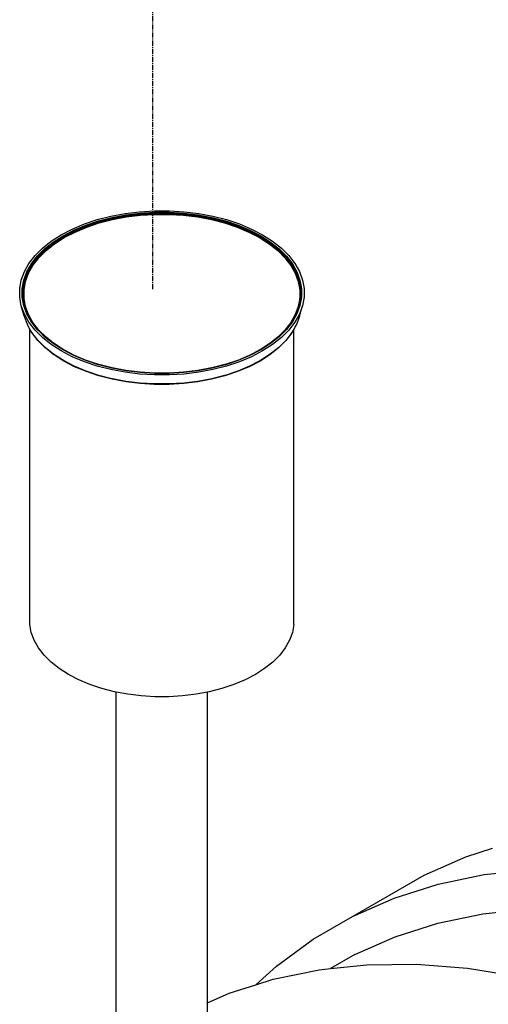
# Model space of a CAD drawing. Extents: x -18027 to -11651, y 1687 to 5059.
# Tile 123 of 170: x -13728 to -13682, y 2986 to 3083. Entities that reach past the tile are written whole.
import ezdxf

# ---------------------------------------------------------------- set-up
doc = ezdxf.new("R2010")
doc.units = 0
doc.header["$MEASUREMENT"] = 0
doc.linetypes.add('CENTER1', pattern=[0.6625, 0.5, -0.075, 0.0125, -0.075])
doc.layers.get('0').update_dxf_attribs({"linetype": 'CONTINUOUS'})
doc.layers.add('CENTERLINE', color=3, linetype='CENTER1')
doc.layers.add('TANK', color=2, linetype='CONTINUOUS')

# ---------------------------------------------------------------- blocks, each defined once
blk = doc.blocks.new('12-14 TANKS')
for p, q in [((-81.86, 100.497), (-81.188, 100.67)), ((-81.801, 100.431), (-81.143, 100.601)), ((-81.795, 100.423), (-81.137, 100.592)), ((-81.792, 100.417), (-81.135, 100.586)), ((-81.789, 100.412), (-81.132, 100.58)), ((-81.786, 100.406), (-81.13, 100.574)), ((-81.783, 100.399), (-81.128, 100.567)), ((-81.781, 100.392), (-81.126, 100.56)), ((-81.778, 100.385), (-81.124, 100.553)), ((-81.776, 100.378), (-81.123, 100.546)), ((-81.775, 100.371), (-81.122, 100.539)), ((-81.774, 100.364), (-81.121, 100.532)), ((-81.773, 100.357), (-81.12, 100.525)), ((-81.188, 100.67), (-80.49, 100.801)), ((-81.143, 100.601), (-80.457, 100.73)), ((-81.137, 100.592), (-80.453, 100.72)), ((-81.135, 100.586), (-80.451, 100.715)), ((-81.132, 100.58), (-80.449, 100.708)), ((-81.13, 100.574), (-80.448, 100.702)), ((-81.128, 100.567), (-80.446, 100.695)), ((-81.126, 100.56), (-80.445, 100.688)), ((-81.124, 100.553), (-80.443, 100.681)), ((-81.123, 100.546), (-80.442, 100.674)), ((-81.122, 100.539), (-80.441, 100.667)), ((-81.121, 100.532), (-80.441, 100.66)), ((-81.12, 100.525), (-80.44, 100.653)), ((-81.112, 100.502), (-80.435, 100.629)), ((-80.49, 100.801), (-79.771, 100.889)), ((-80.457, 100.73), (-79.751, 100.816)), ((-80.453, 100.72), (-79.749, 100.806)), ((-80.451, 100.715), (-79.748, 100.801)), ((-80.449, 100.708), (-79.747, 100.795)), ((-80.448, 100.702), (-79.746, 100.788)), ((-80.446, 100.695), (-79.745, 100.781)), ((-80.445, 100.688), (-79.744, 100.774)), ((-80.443, 100.681), (-79.743, 100.767)), ((-80.442, 100.674), (-79.743, 100.76)), ((-80.441, 100.667), (-79.742, 100.753)), ((-80.441, 100.66), (-79.742, 100.745)), ((-80.44, 100.653), (-79.741, 100.739)), ((-80.435, 100.629), (-79.738, 100.715)), ((-79.771, 100.889), (-79.041, 100.933)), ((-79.751, 100.816), (-79.034, 100.86)), ((-79.749, 100.806), (-79.033, 100.85)), ((-79.748, 100.801), (-79.033, 100.844)), ((-79.747, 100.795), (-79.032, 100.838)), ((-79.746, 100.788), (-79.032, 100.831)), ((-79.745, 100.781), (-79.032, 100.825)), ((-79.744, 100.774), (-79.031, 100.817)), ((-79.743, 100.767), (-79.031, 100.81)), ((-79.743, 100.76), (-79.031, 100.803)), ((-79.742, 100.753), (-79.031, 100.796)), ((-79.742, 100.745), (-79.031, 100.789)), ((-79.741, 100.739), (-79.031, 100.782)), ((-79.738, 100.715), (-79.029, 100.758)), ((-79.041, 100.933), (-78.306, 100.933)), ((-79.034, 100.86), (-78.313, 100.86)), ((-79.033, 100.85), (-78.313, 100.85)), ((-79.033, 100.844), (-78.314, 100.844)), ((-79.032, 100.838), (-78.314, 100.838)), ((-79.032, 100.831), (-78.315, 100.831)), ((-79.032, 100.825), (-78.315, 100.825)), ((-79.031, 100.817), (-78.315, 100.817)), ((-79.031, 100.81), (-78.315, 100.81)), ((-79.031, 100.803), (-78.316, 100.803)), ((-79.031, 100.796), (-78.316, 100.796)), ((-79.031, 100.789), (-78.316, 100.789)), ((-79.031, 100.782), (-78.316, 100.782)), ((-79.029, 100.758), (-78.317, 100.758)), ((-78.317, 100.758), (-77.609, 100.715)), ((-78.316, 100.803), (-77.604, 100.76)), ((-78.316, 100.796), (-77.605, 100.753)), ((-78.316, 100.789), (-77.605, 100.745)), ((-78.316, 100.782), (-77.605, 100.739)), ((-78.315, 100.831), (-77.601, 100.788)), ((-78.315, 100.825), (-77.602, 100.781)), ((-78.315, 100.817), (-77.603, 100.774)), ((-78.315, 100.81), (-77.603, 100.767)), ((-78.314, 100.844), (-77.599, 100.801)), ((-78.314, 100.838), (-77.6, 100.795)), ((-78.313, 100.86), (-77.595, 100.816)), ((-78.313, 100.85), (-77.598, 100.806)), ((-78.306, 100.933), (-77.575, 100.889)), ((-77.609, 100.715), (-76.912, 100.629)), ((-77.605, 100.753), (-76.905, 100.667)), ((-77.605, 100.745), (-76.906, 100.66)), ((-77.605, 100.739), (-76.906, 100.653)), ((-77.604, 100.76), (-76.904, 100.674)), ((-77.603, 100.774), (-76.902, 100.688)), ((-77.603, 100.767), (-76.903, 100.681)), ((-77.602, 100.781), (-76.9, 100.695)), ((-77.601, 100.788), (-76.899, 100.702)), ((-77.6, 100.795), (-76.897, 100.708)), ((-77.599, 100.801), (-76.896, 100.715)), ((-77.598, 100.806), (-76.894, 100.72)), ((-77.595, 100.816), (-76.89, 100.73)), ((-77.575, 100.889), (-76.857, 100.801)), ((-76.912, 100.629), (-76.234, 100.502)), ((-76.906, 100.66), (-76.226, 100.532)), ((-76.906, 100.653), (-76.227, 100.525)), ((-76.905, 100.667), (-76.225, 100.539)), ((-76.904, 100.674), (-76.224, 100.546)), ((-76.903, 100.681), (-76.222, 100.553)), ((-76.902, 100.688), (-76.221, 100.56)), ((-76.9, 100.695), (-76.219, 100.567)), ((-76.899, 100.702), (-76.216, 100.574)), ((-76.897, 100.708), (-76.214, 100.58)), ((-76.896, 100.715), (-76.212, 100.586)), ((-76.894, 100.72), (-76.209, 100.592)), ((-76.89, 100.73), (-76.204, 100.601)), ((-76.857, 100.801), (-76.158, 100.67)), ((-76.227, 100.525), (-75.574, 100.357)), ((-76.226, 100.532), (-75.573, 100.364)), ((-76.225, 100.539), (-75.572, 100.371)), ((-76.224, 100.546), (-75.57, 100.378)), ((-76.222, 100.553), (-75.568, 100.385)), ((-76.221, 100.56), (-75.566, 100.392)), ((-76.219, 100.567), (-75.564, 100.399)), ((-76.216, 100.574), (-75.561, 100.406)), ((-76.214, 100.58), (-75.558, 100.412)), ((-76.212, 100.586), (-75.555, 100.417)), ((-76.209, 100.592), (-75.552, 100.423)), ((-76.204, 100.601), (-75.545, 100.431)), ((-76.158, 100.67), (-75.487, 100.497)), ((-83.636, 99.752), (-83.09, 100.036)), ((-83.09, 100.036), (-82.496, 100.285)), ((-83.009, 99.979), (-82.426, 100.223)), ((-83, 99.971), (-82.418, 100.215)), ((-82.996, 99.966), (-82.414, 100.21)), ((-82.992, 99.961), (-82.411, 100.204)), ((-82.988, 99.955), (-82.407, 100.198)), ((-82.984, 99.949), (-82.404, 100.192)), ((-82.98, 99.942), (-82.401, 100.185)), ((-82.977, 99.936), (-82.398, 100.179)), ((-82.975, 99.929), (-82.396, 100.172)), ((-82.973, 99.922), (-82.394, 100.165)), ((-82.971, 99.915), (-82.393, 100.158)), ((-82.97, 99.909), (-82.391, 100.151)), ((-82.956, 99.887), (-82.38, 100.129)), ((-82.496, 100.285), (-81.86, 100.497)), ((-82.426, 100.223), (-81.801, 100.431)), ((-82.418, 100.215), (-81.795, 100.423)), ((-82.414, 100.21), (-81.792, 100.417)), ((-82.411, 100.204), (-81.789, 100.412)), ((-82.407, 100.198), (-81.786, 100.406)), ((-82.404, 100.192), (-81.783, 100.399)), ((-82.401, 100.185), (-81.781, 100.392)), ((-82.398, 100.179), (-81.778, 100.385)), ((-82.396, 100.172), (-81.776, 100.378)), ((-82.394, 100.165), (-81.775, 100.371)), ((-82.393, 100.158), (-81.774, 100.364)), ((-82.391, 100.151), (-81.773, 100.357)), ((-82.38, 100.129), (-81.763, 100.335)), ((-81.763, 100.335), (-81.112, 100.502)), ((-76.234, 100.502), (-75.584, 100.335)), ((-75.584, 100.335), (-74.967, 100.129)), ((-75.574, 100.357), (-74.955, 100.151)), ((-75.573, 100.364), (-74.954, 100.158)), ((-75.572, 100.371), (-74.953, 100.165)), ((-75.57, 100.378), (-74.951, 100.172)), ((-75.568, 100.385), (-74.948, 100.179)), ((-75.566, 100.392), (-74.946, 100.185)), ((-75.564, 100.399), (-74.943, 100.192)), ((-75.561, 100.406), (-74.939, 100.198)), ((-75.558, 100.412), (-74.936, 100.204)), ((-75.555, 100.417), (-74.932, 100.21)), ((-75.552, 100.423), (-74.928, 100.215)), ((-75.545, 100.431), (-74.921, 100.223)), ((-75.487, 100.497), (-74.851, 100.285)), ((-74.967, 100.129), (-74.39, 99.887)), ((-74.955, 100.151), (-74.377, 99.909)), ((-74.954, 100.158), (-74.376, 99.915)), ((-74.953, 100.165), (-74.374, 99.922)), ((-74.951, 100.172), (-74.372, 99.929)), ((-74.948, 100.179), (-74.369, 99.936)), ((-74.946, 100.185), (-74.366, 99.942)), ((-74.943, 100.192), (-74.363, 99.949)), ((-74.939, 100.198), (-74.359, 99.955)), ((-74.936, 100.204), (-74.355, 99.961)), ((-74.932, 100.21), (-74.351, 99.966)), ((-74.928, 100.215), (-74.346, 99.971)), ((-74.921, 100.223), (-74.337, 99.979)), ((-74.851, 100.285), (-74.256, 100.036)), ((-74.256, 100.036), (-73.711, 99.752)), ((-84.128, 99.437), (-83.636, 99.752)), ((-84.028, 99.39), (-83.545, 99.7)), ((-84.017, 99.384), (-83.535, 99.693)), ((-84.011, 99.38), (-83.53, 99.688)), ((-84.006, 99.375), (-83.525, 99.683)), ((-84.001, 99.37), (-83.521, 99.678)), ((-83.996, 99.364), (-83.517, 99.672)), ((-83.992, 99.358), (-83.513, 99.666)), ((-83.988, 99.352), (-83.509, 99.659)), ((-83.985, 99.346), (-83.506, 99.653)), ((-83.982, 99.339), (-83.504, 99.646)), ((-83.98, 99.333), (-83.502, 99.639)), ((-83.979, 99.326), (-83.501, 99.633)), ((-83.962, 99.307), (-83.486, 99.612)), ((-83.545, 99.7), (-83.009, 99.979)), ((-83.535, 99.693), (-83, 99.971)), ((-83.53, 99.688), (-82.996, 99.966)), ((-83.525, 99.683), (-82.992, 99.961)), ((-83.521, 99.678), (-82.988, 99.955)), ((-83.517, 99.672), (-82.984, 99.949)), ((-83.513, 99.666), (-82.98, 99.942)), ((-83.509, 99.659), (-82.977, 99.936)), ((-83.506, 99.653), (-82.975, 99.929)), ((-83.504, 99.646), (-82.973, 99.922)), ((-83.502, 99.639), (-82.971, 99.915)), ((-83.501, 99.633), (-82.97, 99.909)), ((-83.486, 99.612), (-82.956, 99.887)), ((-74.39, 99.887), (-73.861, 99.612)), ((-74.377, 99.909), (-73.846, 99.633)), ((-74.376, 99.915), (-73.845, 99.639)), ((-74.374, 99.922), (-73.843, 99.646)), ((-74.372, 99.929), (-73.84, 99.653)), ((-74.369, 99.936), (-73.837, 99.659)), ((-74.366, 99.942), (-73.834, 99.666)), ((-74.363, 99.949), (-73.83, 99.672)), ((-74.359, 99.955), (-73.826, 99.678)), ((-74.355, 99.961), (-73.821, 99.683)), ((-74.351, 99.966), (-73.816, 99.688)), ((-74.346, 99.971), (-73.811, 99.693)), ((-74.337, 99.979), (-73.801, 99.7)), ((-73.861, 99.612), (-73.384, 99.307)), ((-73.846, 99.633), (-73.368, 99.326)), ((-73.845, 99.639), (-73.366, 99.333)), ((-73.843, 99.646), (-73.364, 99.339)), ((-73.84, 99.653), (-73.361, 99.346)), ((-73.837, 99.659), (-73.358, 99.352)), ((-73.834, 99.666), (-73.354, 99.358)), ((-73.83, 99.672), (-73.35, 99.364)), ((-73.826, 99.678), (-73.345, 99.37)), ((-73.821, 99.683), (-73.341, 99.375)), ((-73.816, 99.688), (-73.335, 99.38)), ((-73.811, 99.693), (-73.33, 99.384)), ((-73.801, 99.7), (-73.319, 99.39)), ((-73.711, 99.752), (-73.219, 99.437)), ((-84.927, 98.727), (-84.559, 99.094)), ((-84.559, 99.094), (-84.128, 99.437)), ((-84.452, 99.054), (-84.028, 99.39)), ((-84.44, 99.048), (-84.017, 99.384)), ((-84.434, 99.044), (-84.011, 99.38)), ((-84.428, 99.039), (-84.006, 99.375)), ((-84.423, 99.035), (-84.001, 99.37)), ((-84.418, 99.029), (-83.996, 99.364)), ((-84.413, 99.024), (-83.992, 99.358)), ((-84.409, 99.018), (-83.988, 99.352)), ((-84.406, 99.011), (-83.985, 99.346)), ((-84.403, 99.005), (-83.982, 99.339)), ((-84.4, 98.999), (-83.98, 99.333)), ((-84.399, 98.992), (-83.979, 99.326)), ((-84.381, 98.974), (-83.962, 99.307)), ((-73.384, 99.307), (-72.966, 98.974)), ((-73.368, 99.326), (-72.948, 98.992)), ((-73.366, 99.333), (-72.946, 98.999)), ((-73.364, 99.339), (-72.944, 99.005)), ((-73.361, 99.346), (-72.941, 99.011)), ((-73.358, 99.352), (-72.937, 99.018)), ((-73.354, 99.358), (-72.933, 99.024)), ((-73.35, 99.364), (-72.929, 99.029)), ((-73.345, 99.37), (-72.924, 99.035)), ((-73.341, 99.375), (-72.918, 99.039)), ((-73.335, 99.38), (-72.913, 99.044)), ((-73.33, 99.384), (-72.907, 99.048)), ((-73.319, 99.39), (-72.895, 99.054)), ((-73.219, 99.437), (-72.787, 99.094)), ((-72.787, 99.094), (-72.42, 98.727)), ((-85.226, 98.339), (-84.927, 98.727)), ((-85.106, 98.313), (-84.813, 98.693)), ((-85.092, 98.308), (-84.8, 98.688)), ((-85.086, 98.305), (-84.793, 98.684)), ((-85.08, 98.301), (-84.787, 98.68)), ((-85.074, 98.297), (-84.782, 98.676)), ((-85.068, 98.293), (-84.776, 98.671)), ((-85.063, 98.287), (-84.772, 98.665)), ((-85.058, 98.282), (-84.767, 98.66)), ((-85.054, 98.276), (-84.763, 98.654)), ((-85.051, 98.27), (-84.76, 98.648)), ((-85.049, 98.264), (-84.758, 98.641)), ((-85.047, 98.258), (-84.756, 98.635)), ((-85.027, 98.242), (-84.737, 98.618)), ((-84.813, 98.693), (-84.452, 99.054)), ((-84.8, 98.688), (-84.44, 99.048)), ((-84.793, 98.684), (-84.434, 99.044)), ((-84.787, 98.68), (-84.428, 99.039)), ((-84.782, 98.676), (-84.423, 99.035)), ((-84.776, 98.671), (-84.418, 99.029)), ((-84.772, 98.665), (-84.413, 99.024)), ((-84.767, 98.66), (-84.409, 99.018)), ((-84.763, 98.654), (-84.406, 99.011)), ((-84.76, 98.648), (-84.403, 99.005)), ((-84.758, 98.641), (-84.4, 98.999)), ((-84.756, 98.635), (-84.399, 98.992)), ((-84.737, 98.618), (-84.381, 98.974)), ((-72.966, 98.974), (-72.609, 98.618)), ((-72.948, 98.992), (-72.591, 98.635)), ((-72.946, 98.999), (-72.589, 98.641)), ((-72.944, 99.005), (-72.586, 98.648)), ((-72.941, 99.011), (-72.583, 98.654)), ((-72.937, 99.018), (-72.579, 98.66)), ((-72.933, 99.024), (-72.575, 98.665)), ((-72.929, 99.029), (-72.57, 98.671)), ((-72.924, 99.035), (-72.565, 98.676)), ((-72.918, 99.039), (-72.559, 98.68)), ((-72.913, 99.044), (-72.553, 98.684)), ((-72.907, 99.048), (-72.547, 98.688)), ((-72.895, 99.054), (-72.534, 98.693)), ((-72.609, 98.618), (-72.32, 98.242)), ((-72.591, 98.635), (-72.3, 98.258)), ((-72.589, 98.641), (-72.298, 98.264)), ((-72.586, 98.648), (-72.295, 98.27)), ((-72.583, 98.654), (-72.292, 98.276)), ((-72.579, 98.66), (-72.288, 98.282)), ((-72.575, 98.665), (-72.284, 98.287)), ((-72.57, 98.671), (-72.279, 98.293)), ((-72.565, 98.676), (-72.273, 98.297)), ((-72.559, 98.68), (-72.267, 98.301)), ((-72.553, 98.684), (-72.261, 98.305)), ((-72.547, 98.688), (-72.254, 98.308)), ((-72.534, 98.693), (-72.241, 98.313)), ((-72.42, 98.727), (-72.121, 98.339)), ((-85.453, 97.936), (-85.226, 98.339)), ((-85.329, 97.917), (-85.106, 98.313)), ((-85.315, 97.913), (-85.092, 98.308)), ((-85.308, 97.91), (-85.086, 98.305)), ((-85.301, 97.907), (-85.08, 98.301)), ((-85.295, 97.903), (-85.074, 98.297)), ((-85.29, 97.899), (-85.068, 98.293)), ((-85.284, 97.894), (-85.063, 98.287)), ((-85.28, 97.889), (-85.058, 98.282)), ((-85.276, 97.883), (-85.054, 98.276)), ((-85.272, 97.878), (-85.051, 98.27)), ((-85.269, 97.872), (-85.049, 98.264)), ((-85.267, 97.866), (-85.047, 98.258)), ((-85.247, 97.851), (-85.027, 98.242)), ((-72.32, 98.242), (-72.099, 97.851)), ((-72.3, 98.258), (-72.079, 97.866)), ((-72.298, 98.264), (-72.077, 97.872)), ((-72.295, 98.27), (-72.074, 97.878)), ((-72.292, 98.276), (-72.071, 97.883)), ((-72.288, 98.282), (-72.067, 97.889)), ((-72.284, 98.287), (-72.062, 97.894)), ((-72.279, 98.293), (-72.057, 97.899)), ((-72.273, 98.297), (-72.051, 97.903)), ((-72.267, 98.301), (-72.045, 97.907)), ((-72.261, 98.305), (-72.039, 97.91)), ((-72.254, 98.308), (-72.032, 97.913)), ((-72.241, 98.313), (-72.018, 97.917)), ((-72.121, 98.339), (-71.894, 97.936)), ((-85.605, 97.521), (-85.453, 97.936)), ((-85.479, 97.509), (-85.329, 97.917)), ((-85.464, 97.507), (-85.315, 97.913)), ((-85.457, 97.504), (-85.308, 97.91)), ((-85.451, 97.501), (-85.301, 97.907)), ((-85.444, 97.498), (-85.295, 97.903)), ((-85.439, 97.494), (-85.29, 97.899)), ((-85.433, 97.49), (-85.284, 97.894)), ((-85.428, 97.485), (-85.28, 97.889)), ((-85.424, 97.479), (-85.276, 97.883)), ((-85.421, 97.474), (-85.272, 97.878)), ((-85.418, 97.468), (-85.269, 97.872)), ((-85.416, 97.462), (-85.267, 97.866)), ((-85.395, 97.449), (-85.247, 97.851)), ((-72.099, 97.851), (-71.951, 97.449)), ((-72.079, 97.866), (-71.931, 97.462)), ((-72.077, 97.872), (-71.929, 97.468)), ((-72.074, 97.878), (-71.926, 97.474)), ((-72.071, 97.883), (-71.922, 97.479)), ((-72.067, 97.889), (-71.918, 97.485)), ((-72.062, 97.894), (-71.913, 97.49)), ((-72.057, 97.899), (-71.908, 97.494)), ((-72.051, 97.903), (-71.902, 97.498)), ((-72.045, 97.907), (-71.896, 97.501)), ((-72.039, 97.91), (-71.889, 97.504)), ((-72.032, 97.913), (-71.882, 97.507)), ((-72.018, 97.917), (-71.868, 97.509)), ((-71.894, 97.936), (-71.741, 97.521)), ((-85.682, 97.099), (-85.605, 97.521)), ((-85.554, 97.095), (-85.479, 97.509)), ((-85.54, 97.093), (-85.464, 97.507)), ((-85.533, 97.092), (-85.457, 97.504)), ((-85.526, 97.089), (-85.451, 97.501)), ((-85.519, 97.086), (-85.444, 97.498)), ((-85.514, 97.082), (-85.439, 97.494)), ((-85.508, 97.078), (-85.433, 97.49)), ((-85.503, 97.074), (-85.428, 97.485)), ((-85.499, 97.069), (-85.424, 97.479)), ((-85.496, 97.063), (-85.421, 97.474)), ((-85.493, 97.058), (-85.418, 97.468)), ((-85.491, 97.052), (-85.416, 97.462)), ((-85.47, 97.04), (-85.395, 97.449)), ((-71.951, 97.449), (-71.877, 97.04)), ((-71.931, 97.462), (-71.856, 97.052)), ((-71.929, 97.468), (-71.854, 97.058)), ((-71.926, 97.474), (-71.851, 97.063)), ((-71.922, 97.479), (-71.848, 97.069)), ((-71.918, 97.485), (-71.843, 97.074)), ((-71.913, 97.49), (-71.838, 97.078)), ((-71.908, 97.494), (-71.833, 97.082)), ((-71.902, 97.498), (-71.827, 97.086)), ((-71.896, 97.501), (-71.821, 97.089)), ((-71.889, 97.504), (-71.814, 97.092)), ((-71.882, 97.507), (-71.807, 97.093)), ((-71.868, 97.509), (-71.793, 97.095)), ((-71.741, 97.521), (-71.665, 97.099)), ((-85.682, 96.675), (-85.682, 97.099)), ((-85.605, 96.253), (-85.682, 96.675)), ((-85.554, 96.679), (-85.554, 97.095)), ((-85.479, 96.265), (-85.554, 96.679)), ((-85.54, 96.678), (-85.54, 97.093)), ((-85.464, 96.265), (-85.54, 96.678)), ((-85.533, 96.676), (-85.533, 97.092)), ((-85.457, 96.264), (-85.533, 96.676)), ((-85.526, 96.674), (-85.526, 97.089)), ((-85.517, 96.627), (-85.526, 96.674)), ((-85.519, 96.672), (-85.519, 97.086)), ((-85.514, 96.643), (-85.519, 96.672)), ((-85.517, 96.627), (-85.514, 96.643)), ((-85.514, 96.668), (-85.514, 97.082)), ((-85.512, 96.658), (-85.514, 96.668)), ((-85.445, 96.261), (-85.514, 96.643)), ((-85.512, 96.658), (-85.508, 96.677)), ((-85.445, 96.29), (-85.512, 96.658)), ((-85.508, 96.677), (-85.508, 97.078)), ((-85.508, 96.665), (-85.508, 96.677)), ((-85.445, 96.316), (-85.508, 96.665)), ((-85.503, 96.66), (-85.503, 97.074)), ((-85.445, 96.338), (-85.503, 96.66)), ((-85.499, 96.727), (-85.499, 97.069)), ((-85.499, 96.727), (-85.496, 96.746)), ((-85.499, 96.656), (-85.499, 96.727)), ((-85.445, 96.357), (-85.499, 96.656)), ((-85.496, 96.746), (-85.496, 97.063)), ((-85.496, 96.746), (-85.493, 96.762)), ((-85.496, 96.65), (-85.496, 96.746)), ((-85.445, 96.371), (-85.496, 96.65)), ((-85.493, 96.762), (-85.493, 97.058)), ((-85.493, 96.762), (-85.491, 96.773)), ((-85.493, 96.645), (-85.493, 96.762)), ((-85.491, 96.639), (-85.493, 96.645)), ((-85.491, 96.773), (-85.491, 97.052)), ((-85.491, 96.773), (-85.47, 96.888)), ((-85.491, 96.639), (-85.491, 96.773)), ((-85.445, 96.386), (-85.491, 96.639)), ((-85.47, 96.888), (-85.47, 97.04)), ((-85.47, 96.628), (-85.47, 96.888)), ((-71.838, 96.665), (-71.902, 96.316)), ((-71.843, 96.66), (-71.902, 96.338)), ((-71.835, 96.658), (-71.902, 96.29)), ((-71.848, 96.656), (-71.902, 96.357)), ((-71.851, 96.65), (-71.902, 96.371)), ((-71.832, 96.643), (-71.902, 96.26)), ((-71.856, 96.639), (-71.902, 96.381)), ((-71.821, 96.674), (-71.896, 96.262)), ((-71.877, 97.04), (-71.877, 96.628)), ((-71.793, 96.679), (-71.868, 96.265)), ((-71.856, 97.052), (-71.856, 96.773)), ((-71.856, 96.773), (-71.856, 96.639)), ((-71.856, 96.773), (-71.854, 96.762)), ((-71.854, 96.645), (-71.856, 96.639)), ((-71.854, 97.058), (-71.854, 96.762)), ((-71.854, 96.762), (-71.854, 96.645)), ((-71.854, 96.762), (-71.851, 96.746)), ((-71.851, 97.063), (-71.851, 96.746)), ((-71.851, 96.746), (-71.851, 96.65)), ((-71.851, 96.746), (-71.848, 96.727)), ((-71.848, 97.069), (-71.848, 96.727)), ((-71.848, 96.727), (-71.848, 96.656)), ((-71.848, 96.727), (-71.843, 96.704)), ((-71.843, 97.074), (-71.843, 96.704)), ((-71.843, 96.704), (-71.843, 96.66)), ((-71.843, 96.704), (-71.838, 96.677)), ((-71.838, 97.078), (-71.838, 96.677)), ((-71.838, 96.677), (-71.838, 96.665)), ((-71.838, 96.677), (-71.836, 96.666)), ((-71.833, 96.668), (-71.835, 96.658)), ((-71.835, 96.658), (-71.832, 96.643)), ((-71.833, 97.082), (-71.833, 96.668)), ((-71.827, 96.672), (-71.832, 96.643)), ((-71.827, 97.086), (-71.827, 96.672)), ((-71.814, 96.676), (-71.826, 96.609)), ((-71.807, 96.678), (-71.823, 96.591)), ((-71.821, 97.089), (-71.821, 96.674)), ((-71.814, 97.092), (-71.814, 96.676)), ((-71.807, 97.093), (-71.807, 96.678)), ((-71.793, 97.095), (-71.793, 96.679)), ((-71.665, 96.675), (-71.741, 96.253)), ((-71.665, 97.099), (-71.665, 96.675)), ((-85.453, 95.838), (-85.605, 96.253)), ((-85.455, 95.73), (-85.605, 96.253)), ((-85.451, 96.262), (-85.517, 96.627)), ((-85.445, 96.172), (-85.479, 96.265)), ((-85.466, 96.592), (-85.47, 96.628)), ((-85.466, 96.607), (-85.47, 96.628)), ((-85.466, 96.592), (-85.466, 96.607)), ((-85.445, 96.491), (-85.466, 96.607)), ((-85.445, 96.479), (-85.466, 96.592)), ((-85.445, 96.211), (-85.464, 96.265)), ((-85.308, 95.858), (-85.457, 96.264)), ((-85.445, 96.245), (-85.451, 96.262)), ((-85.445, 96.479), (-85.445, 96.491)), ((-85.395, 96.219), (-85.445, 96.491)), ((-85.391, 96.183), (-85.445, 96.479)), ((-85.445, 96.381), (-85.445, 96.386)), ((-85.445, 96.371), (-85.445, 96.381)), ((-85.418, 96.235), (-85.445, 96.381)), ((-85.421, 96.24), (-85.445, 96.371)), ((-85.445, 96.357), (-85.445, 96.371)), ((-85.424, 96.245), (-85.445, 96.357)), ((-85.445, 96.338), (-85.445, 96.357)), ((-85.428, 96.249), (-85.445, 96.338)), ((-85.445, 96.29), (-85.445, 96.316)), ((-85.433, 96.253), (-85.445, 96.316)), ((-85.439, 96.257), (-85.445, 96.29)), ((-85.445, 96.245), (-85.445, 96.261)), ((-85.353, 96.01), (-85.445, 96.261)), ((-85.333, 95.941), (-85.445, 96.245)), ((-85.445, 96.172), (-85.445, 96.211)), ((-85.315, 95.858), (-85.445, 96.211)), ((-85.329, 95.857), (-85.445, 96.172)), ((-85.37, 96.071), (-85.439, 96.257)), ((-85.385, 96.124), (-85.433, 96.253)), ((-85.28, 95.845), (-85.428, 96.249)), ((-85.276, 95.841), (-85.424, 96.245)), ((-85.418, 96.235), (-85.421, 96.24)), ((-85.418, 96.235), (-85.416, 96.229)), ((-85.416, 96.229), (-85.413, 96.219)), ((-85.272, 95.836), (-85.413, 96.219)), ((-85.247, 95.817), (-85.395, 96.219)), ((-85.247, 95.792), (-85.391, 96.183)), ((-71.951, 96.219), (-72.099, 95.817)), ((-71.955, 96.183), (-72.099, 95.792)), ((-71.933, 96.219), (-72.074, 95.836)), ((-71.94, 96.198), (-72.071, 95.841)), ((-71.949, 96.166), (-72.067, 95.845)), ((-71.913, 96.253), (-72.062, 95.849)), ((-71.896, 96.262), (-72.045, 95.856)), ((-71.889, 96.264), (-72.039, 95.858)), ((-71.882, 96.265), (-72.032, 95.858)), ((-71.868, 96.265), (-72.018, 95.857)), ((-71.902, 96.26), (-71.994, 96.01)), ((-71.908, 96.257), (-71.976, 96.071)), ((-71.881, 96.592), (-71.955, 96.183)), ((-71.877, 96.628), (-71.951, 96.219)), ((-71.918, 96.249), (-71.949, 96.166)), ((-71.94, 96.198), (-71.949, 96.166)), ((-71.922, 96.245), (-71.94, 96.198)), ((-71.933, 96.219), (-71.94, 96.198)), ((-71.931, 96.229), (-71.933, 96.219)), ((-71.929, 96.235), (-71.931, 96.229)), ((-71.902, 96.381), (-71.929, 96.235)), ((-71.926, 96.24), (-71.929, 96.235)), ((-71.902, 96.371), (-71.926, 96.24)), ((-71.902, 96.357), (-71.922, 96.245)), ((-71.902, 96.338), (-71.918, 96.249)), ((-71.902, 96.316), (-71.913, 96.253)), ((-71.902, 96.29), (-71.908, 96.257)), ((-71.902, 96.381), (-71.902, 96.371)), ((-71.902, 96.371), (-71.902, 96.357)), ((-71.902, 96.338), (-71.902, 96.316)), ((-71.902, 96.29), (-71.902, 96.26)), ((-71.741, 96.253), (-71.894, 95.838)), ((-71.892, 95.73), (-71.741, 96.253)), ((-71.826, 96.609), (-71.889, 96.264)), ((-71.823, 96.591), (-71.882, 96.265)), ((-71.881, 96.592), (-71.877, 96.628)), ((-71.826, 96.609), (-71.823, 96.591)), ((-85.452, 95.723), (-85.455, 95.73)), ((-85.226, 95.435), (-85.453, 95.838)), ((-85.305, 95.324), (-85.452, 95.723)), ((-85.385, 96.124), (-85.37, 96.071)), ((-85.284, 95.849), (-85.385, 96.124)), ((-85.29, 95.852), (-85.37, 96.071)), ((-85.353, 96.01), (-85.333, 95.941)), ((-85.295, 95.854), (-85.353, 96.01)), ((-85.301, 95.856), (-85.333, 95.941)), ((-85.106, 95.461), (-85.329, 95.857)), ((-85.294, 95.821), (-85.315, 95.858)), ((-85.306, 95.854), (-85.308, 95.858)), ((-85.294, 95.821), (-85.306, 95.854)), ((-85.086, 95.463), (-85.306, 95.854)), ((-85.08, 95.462), (-85.301, 95.856)), ((-85.074, 95.46), (-85.295, 95.854)), ((-85.092, 95.463), (-85.294, 95.821)), ((-85.068, 95.458), (-85.29, 95.852)), ((-85.063, 95.455), (-85.284, 95.849)), ((-85.058, 95.452), (-85.28, 95.845)), ((-85.272, 95.836), (-85.276, 95.841)), ((-85.272, 95.836), (-85.27, 95.832)), ((-85.27, 95.832), (-85.269, 95.831)), ((-85.268, 95.828), (-85.269, 95.831)), ((-85.247, 95.792), (-85.268, 95.828)), ((-85.027, 95.426), (-85.247, 95.817)), ((-85.054, 95.448), (-85.247, 95.792)), ((-72.099, 95.817), (-72.32, 95.426)), ((-72.079, 95.826), (-72.291, 95.449)), ((-72.099, 95.792), (-72.291, 95.449)), ((-72.067, 95.845), (-72.288, 95.452)), ((-72.062, 95.849), (-72.284, 95.455)), ((-72.057, 95.852), (-72.279, 95.458)), ((-72.051, 95.854), (-72.273, 95.46)), ((-72.045, 95.856), (-72.267, 95.462)), ((-72.039, 95.858), (-72.261, 95.463)), ((-72.032, 95.858), (-72.254, 95.463)), ((-72.018, 95.857), (-72.241, 95.461)), ((-71.894, 95.838), (-72.121, 95.435)), ((-72.079, 95.826), (-72.099, 95.792)), ((-72.078, 95.828), (-72.079, 95.826)), ((-72.077, 95.831), (-72.078, 95.828)), ((-72.074, 95.836), (-72.077, 95.832)), ((-72.077, 95.832), (-72.077, 95.831)), ((-72.071, 95.841), (-72.074, 95.836)), ((-71.976, 96.071), (-72.057, 95.852)), ((-71.994, 96.01), (-72.051, 95.854)), ((-71.895, 95.723), (-72.041, 95.324)), ((-71.976, 96.071), (-71.994, 96.01)), ((-71.895, 95.723), (-71.892, 95.73)), ((-85.181, 95.103), (-85.305, 95.324)), ((-85.303, 95.317), (-85.305, 95.324)), ((-85.299, 95.31), (-85.303, 95.317)), ((-85.181, 95.1), (-85.299, 95.31)), ((-84.927, 95.047), (-85.226, 95.435)), ((-84.813, 95.081), (-85.106, 95.461)), ((-84.8, 95.083), (-85.092, 95.463)), ((-84.793, 95.084), (-85.086, 95.463)), ((-84.787, 95.083), (-85.08, 95.462)), ((-84.782, 95.082), (-85.074, 95.46)), ((-84.776, 95.08), (-85.068, 95.458)), ((-85.049, 95.437), (-85.063, 95.455)), ((-85.054, 95.448), (-85.058, 95.452)), ((-85.054, 95.446), (-85.054, 95.448)), ((-85.052, 95.445), (-85.054, 95.446)), ((-85.052, 95.445), (-85.051, 95.443)), ((-85.05, 95.441), (-85.051, 95.443)), ((-85.049, 95.438), (-85.05, 95.441)), ((-84.768, 95.075), (-85.049, 95.438)), ((-85.049, 95.437), (-85.049, 95.438)), ((-84.773, 95.078), (-85.049, 95.437)), ((-84.737, 95.05), (-85.027, 95.426)), ((-72.375, 95.354), (-72.609, 95.05)), ((-72.403, 95.304), (-72.578, 95.075)), ((-72.284, 95.455), (-72.574, 95.078)), ((-72.279, 95.458), (-72.57, 95.08)), ((-72.273, 95.46), (-72.565, 95.082)), ((-72.267, 95.462), (-72.559, 95.083)), ((-72.261, 95.463), (-72.553, 95.084)), ((-72.254, 95.463), (-72.547, 95.083)), ((-72.241, 95.461), (-72.534, 95.081)), ((-72.121, 95.435), (-72.42, 95.047)), ((-72.375, 95.354), (-72.403, 95.304)), ((-72.369, 95.348), (-72.403, 95.304)), ((-72.359, 95.374), (-72.375, 95.354)), ((-72.295, 95.443), (-72.369, 95.348)), ((-72.359, 95.374), (-72.369, 95.348)), ((-72.32, 95.426), (-72.359, 95.374)), ((-72.294, 95.445), (-72.295, 95.443)), ((-72.292, 95.448), (-72.294, 95.445)), ((-72.291, 95.449), (-72.292, 95.448)), ((-72.288, 95.452), (-72.291, 95.449)), ((-72.041, 95.324), (-72.166, 95.103)), ((-72.048, 95.31), (-72.166, 95.1)), ((-72.048, 95.31), (-72.044, 95.317)), ((-72.041, 95.324), (-72.044, 95.317)), ((-85.181, 95.1), (-85.181, 95.103)), ((-85.083, 94.93), (-85.181, 95.103)), ((-85.181, 80.529), (-85.181, 95.1)), ((-85.077, 94.916), (-85.181, 95.1)), ((-84.791, 94.551), (-85.083, 94.93)), ((-85.073, 94.91), (-85.077, 94.916)), ((-84.781, 94.532), (-85.073, 94.91)), ((-84.559, 94.68), (-84.927, 95.047)), ((-84.694, 94.963), (-84.813, 95.081)), ((-84.744, 95.028), (-84.8, 95.083)), ((-84.434, 94.724), (-84.793, 95.084)), ((-84.428, 94.724), (-84.787, 95.083)), ((-84.756, 95.056), (-84.782, 95.082)), ((-84.767, 95.071), (-84.776, 95.08)), ((-84.772, 95.077), (-84.773, 95.078)), ((-84.767, 95.071), (-84.772, 95.077)), ((-84.768, 95.075), (-84.772, 95.077)), ((-84.767, 95.074), (-84.768, 95.075)), ((-84.767, 95.074), (-84.766, 95.071)), ((-84.756, 95.056), (-84.767, 95.071)), ((-84.758, 95.061), (-84.767, 95.071)), ((-84.766, 95.071), (-84.763, 95.071)), ((-84.764, 95.071), (-84.766, 95.071)), ((-84.763, 95.071), (-84.764, 95.071)), ((-84.413, 94.719), (-84.763, 95.071)), ((-84.758, 95.061), (-84.763, 95.071)), ((-84.418, 94.722), (-84.758, 95.061)), ((-84.423, 94.723), (-84.756, 95.056)), ((-84.734, 95.015), (-84.744, 95.028)), ((-84.44, 94.724), (-84.744, 95.028)), ((-84.382, 94.694), (-84.737, 95.05)), ((-84.442, 94.723), (-84.734, 95.015)), ((-84.694, 94.963), (-84.734, 95.015)), ((-84.452, 94.72), (-84.694, 94.963)), ((-84.028, 94.383), (-84.452, 94.72)), ((-84.017, 94.387), (-84.44, 94.724)), ((-84.011, 94.388), (-84.434, 94.724)), ((-84.006, 94.388), (-84.428, 94.724)), ((-84.001, 94.388), (-84.423, 94.723)), ((-83.996, 94.387), (-84.418, 94.722)), ((-84.409, 94.716), (-84.413, 94.719)), ((-84.409, 94.716), (-84.408, 94.715)), ((-84.382, 94.694), (-84.408, 94.715)), ((-83.992, 94.385), (-84.382, 94.694)), ((-72.965, 94.694), (-73.354, 94.385)), ((-72.944, 94.709), (-73.349, 94.387)), ((-72.94, 94.71), (-73.345, 94.388)), ((-72.94, 94.707), (-73.341, 94.388)), ((-72.948, 94.699), (-73.339, 94.388)), ((-72.913, 94.724), (-73.335, 94.388)), ((-72.907, 94.724), (-73.33, 94.387)), ((-72.895, 94.72), (-73.319, 94.383)), ((-72.609, 95.05), (-72.965, 94.694)), ((-72.939, 94.715), (-72.965, 94.694)), ((-72.94, 94.707), (-72.948, 94.699)), ((-72.94, 94.713), (-72.944, 94.709)), ((-72.918, 94.724), (-72.94, 94.707)), ((-72.924, 94.723), (-72.94, 94.71)), ((-72.929, 94.722), (-72.94, 94.71)), ((-72.929, 94.722), (-72.94, 94.713)), ((-72.937, 94.716), (-72.939, 94.715)), ((-72.933, 94.719), (-72.937, 94.716)), ((-72.586, 95.066), (-72.933, 94.719)), ((-72.589, 95.061), (-72.929, 94.722)), ((-72.565, 95.082), (-72.924, 94.723)), ((-72.559, 95.083), (-72.918, 94.724)), ((-72.553, 95.084), (-72.913, 94.724)), ((-72.547, 95.083), (-72.907, 94.724)), ((-72.534, 95.081), (-72.895, 94.72)), ((-72.42, 95.047), (-72.787, 94.68)), ((-72.579, 95.071), (-72.589, 95.061)), ((-72.586, 95.066), (-72.589, 95.061)), ((-72.583, 95.071), (-72.586, 95.066)), ((-72.582, 95.071), (-72.583, 95.071)), ((-72.581, 95.071), (-72.582, 95.071)), ((-72.579, 95.074), (-72.581, 95.071)), ((-72.57, 95.08), (-72.579, 95.071)), ((-72.575, 95.077), (-72.579, 95.071)), ((-72.578, 95.075), (-72.579, 95.074)), ((-72.575, 95.077), (-72.578, 95.075)), ((-72.574, 95.078), (-72.575, 95.077)), ((-72.274, 94.91), (-72.566, 94.532)), ((-72.263, 94.93), (-72.556, 94.551)), ((-72.274, 94.91), (-72.269, 94.916)), ((-72.166, 95.1), (-72.269, 94.916)), ((-72.166, 95.103), (-72.263, 94.93)), ((-72.166, 95.1), (-72.166, 95.103)), ((-72.166, 80.529), (-72.166, 95.1)), ((-84.432, 94.191), (-84.791, 94.551)), ((-84.422, 94.173), (-84.781, 94.532)), ((-84.128, 94.337), (-84.559, 94.68)), ((-83.636, 94.022), (-84.128, 94.337)), ((-83.545, 94.074), (-84.028, 94.383)), ((-83.535, 94.079), (-84.017, 94.387)), ((-83.993, 94.377), (-84.011, 94.388)), ((-83.993, 94.377), (-84.008, 94.388)), ((-83.992, 94.379), (-84.006, 94.388)), ((-83.521, 94.08), (-84.001, 94.388)), ((-83.992, 94.385), (-83.996, 94.387)), ((-83.53, 94.08), (-83.993, 94.377)), ((-83.992, 94.385), (-83.99, 94.383)), ((-83.98, 94.37), (-83.992, 94.379)), ((-83.525, 94.08), (-83.992, 94.379)), ((-83.99, 94.383), (-83.989, 94.382)), ((-83.989, 94.382), (-83.988, 94.382)), ((-83.521, 94.08), (-83.988, 94.382)), ((-83.516, 94.072), (-83.98, 94.37)), ((-73.358, 94.382), (-73.83, 94.079)), ((-73.358, 94.382), (-73.826, 94.08)), ((-73.341, 94.388), (-73.821, 94.08)), ((-73.335, 94.388), (-73.816, 94.08)), ((-73.33, 94.387), (-73.811, 94.079)), ((-73.319, 94.383), (-73.801, 94.074)), ((-73.219, 94.337), (-73.711, 94.022)), ((-73.356, 94.383), (-73.358, 94.382)), ((-73.354, 94.385), (-73.356, 94.383)), ((-73.35, 94.387), (-73.354, 94.385)), ((-73.349, 94.387), (-73.35, 94.387)), ((-73.345, 94.388), (-73.349, 94.387)), ((-72.787, 94.68), (-73.219, 94.337)), ((-72.566, 94.532), (-72.924, 94.173)), ((-72.556, 94.551), (-72.915, 94.191)), ((-84.009, 93.856), (-84.432, 94.191)), ((-84.417, 94.168), (-84.422, 94.173)), ((-83.996, 93.833), (-84.417, 94.168)), ((-83.528, 93.547), (-84.009, 93.856)), ((-83.991, 93.83), (-83.996, 93.833)), ((-83.512, 93.522), (-83.991, 93.83)), ((-83.09, 93.738), (-83.636, 94.022)), ((-83.009, 93.795), (-83.545, 94.074)), ((-83, 93.801), (-83.535, 94.079)), ((-83.516, 94.072), (-83.53, 94.08)), ((-83.523, 94.08), (-83.525, 94.08)), ((-83.521, 94.08), (-83.523, 94.08)), ((-83.504, 94.068), (-83.523, 94.08)), ((-83.517, 94.079), (-83.521, 94.08)), ((-83.513, 94.077), (-83.517, 94.079)), ((-83.504, 94.068), (-83.516, 94.072)), ((-83.509, 94.075), (-83.513, 94.077)), ((-83.506, 94.072), (-83.509, 94.075)), ((-82.989, 93.803), (-83.509, 94.075)), ((-82.992, 93.803), (-83.509, 94.075)), ((-82.989, 93.803), (-83.506, 94.072)), ((-83.504, 94.067), (-83.504, 94.068)), ((-83.496, 94.062), (-83.504, 94.067)), ((-82.996, 93.802), (-83.496, 94.062)), ((-82.994, 93.803), (-83.496, 94.062)), ((-82.496, 93.489), (-83.09, 93.738)), ((-82.426, 93.551), (-83.009, 93.795)), ((-82.418, 93.556), (-83, 93.801)), ((-82.414, 93.558), (-82.996, 93.802)), ((-82.989, 93.803), (-82.992, 93.803)), ((-82.988, 93.803), (-82.989, 93.803)), ((-82.988, 93.803), (-82.984, 93.802)), ((-82.984, 93.802), (-82.981, 93.801)), ((-82.981, 93.801), (-82.98, 93.801)), ((-82.407, 93.559), (-82.98, 93.801)), ((-82.411, 93.559), (-82.98, 93.801)), ((-74.369, 93.798), (-74.939, 93.559)), ((-74.367, 93.798), (-74.935, 93.559)), ((-74.374, 93.792), (-74.932, 93.558)), ((-74.367, 93.792), (-74.928, 93.556)), ((-74.337, 93.795), (-74.921, 93.551)), ((-74.256, 93.738), (-74.851, 93.489)), ((-74.367, 93.795), (-74.374, 93.792)), ((-74.366, 93.801), (-74.369, 93.798)), ((-73.906, 94.032), (-74.367, 93.792)), ((-74.355, 93.803), (-74.367, 93.798)), ((-74.359, 93.803), (-74.367, 93.798)), ((-74.351, 93.802), (-74.367, 93.795)), ((-74.346, 93.801), (-74.367, 93.792)), ((-74.365, 93.801), (-74.366, 93.801)), ((-74.363, 93.802), (-74.365, 93.801)), ((-73.83, 94.079), (-74.363, 93.802)), ((-74.359, 93.803), (-74.363, 93.802)), ((-73.84, 94.072), (-74.359, 93.803)), ((-73.832, 94.075), (-74.355, 93.803)), ((-73.851, 94.062), (-74.353, 93.803)), ((-73.851, 94.062), (-74.351, 93.802)), ((-73.829, 94.069), (-74.346, 93.801)), ((-73.801, 94.074), (-74.337, 93.795)), ((-73.711, 94.022), (-74.256, 93.738)), ((-73.902, 94.034), (-73.906, 94.032)), ((-73.861, 94.055), (-73.902, 94.034)), ((-73.845, 94.064), (-73.861, 94.055)), ((-73.851, 94.062), (-73.861, 94.055)), ((-73.843, 94.067), (-73.851, 94.062)), ((-73.831, 94.072), (-73.845, 94.064)), ((-73.832, 94.075), (-73.843, 94.068)), ((-73.831, 94.072), (-73.843, 94.068)), ((-73.843, 94.068), (-73.843, 94.067)), ((-73.833, 94.076), (-73.84, 94.072)), ((-73.356, 93.83), (-73.835, 93.522)), ((-73.826, 94.08), (-73.833, 94.076)), ((-73.823, 94.08), (-73.832, 94.075)), ((-73.819, 94.08), (-73.831, 94.072)), ((-73.816, 94.08), (-73.831, 94.072)), ((-73.814, 94.079), (-73.829, 94.069)), ((-73.811, 94.079), (-73.829, 94.069)), ((-73.821, 94.08), (-73.823, 94.08)), ((-73.337, 93.856), (-73.818, 93.547)), ((-73.356, 93.83), (-73.351, 93.833)), ((-72.929, 94.168), (-73.351, 93.833)), ((-72.915, 94.191), (-73.337, 93.856)), ((-72.929, 94.168), (-72.924, 94.173)), ((-82.994, 93.27), (-83.528, 93.547)), ((-82.979, 93.246), (-83.512, 93.522)), ((-82.413, 93.026), (-82.994, 93.27)), ((-82.975, 93.244), (-82.979, 93.246)), ((-82.396, 93.001), (-82.975, 93.244)), ((-81.86, 93.277), (-82.496, 93.489)), ((-81.801, 93.342), (-82.426, 93.551)), ((-82.394, 93.549), (-82.418, 93.556)), ((-82.394, 93.549), (-82.414, 93.558)), ((-82.396, 93.552), (-82.414, 93.558)), ((-81.789, 93.352), (-82.411, 93.559)), ((-82.396, 93.552), (-82.411, 93.559)), ((-82.404, 93.559), (-82.407, 93.559)), ((-82.401, 93.557), (-82.404, 93.559)), ((-81.786, 93.352), (-82.401, 93.557)), ((-81.792, 93.351), (-82.396, 93.552)), ((-81.795, 93.349), (-82.394, 93.549)), ((-81.188, 93.104), (-81.86, 93.277)), ((-81.143, 93.173), (-81.801, 93.342)), ((-81.137, 93.18), (-81.795, 93.349)), ((-81.135, 93.182), (-81.792, 93.351)), ((-81.784, 93.351), (-81.789, 93.352)), ((-81.786, 93.352), (-81.789, 93.352)), ((-81.783, 93.352), (-81.786, 93.352)), ((-81.781, 93.351), (-81.783, 93.352)), ((-81.13, 93.184), (-81.781, 93.351)), ((-81.132, 93.183), (-81.781, 93.351)), ((-75.566, 93.351), (-76.216, 93.184)), ((-75.566, 93.351), (-76.214, 93.183)), ((-75.556, 93.351), (-76.212, 93.182)), ((-75.552, 93.349), (-76.209, 93.18)), ((-75.545, 93.342), (-76.204, 93.173)), ((-75.487, 93.277), (-76.158, 93.104)), ((-75.564, 93.352), (-75.566, 93.351)), ((-75.562, 93.351), (-75.566, 93.351)), ((-75.561, 93.352), (-75.564, 93.352)), ((-75.558, 93.352), (-75.562, 93.351)), ((-74.946, 93.557), (-75.561, 93.352)), ((-74.948, 93.555), (-75.561, 93.352)), ((-74.948, 93.555), (-75.558, 93.352)), ((-74.951, 93.552), (-75.556, 93.351)), ((-74.928, 93.556), (-75.552, 93.349)), ((-74.921, 93.551), (-75.545, 93.342)), ((-74.851, 93.489), (-75.487, 93.277)), ((-74.935, 93.559), (-74.951, 93.552)), ((-74.932, 93.558), (-74.951, 93.552)), ((-74.372, 93.244), (-74.951, 93.001)), ((-74.935, 93.559), (-74.948, 93.555)), ((-74.946, 93.557), (-74.948, 93.555)), ((-74.943, 93.559), (-74.946, 93.557)), ((-74.939, 93.559), (-74.943, 93.559)), ((-74.352, 93.27), (-74.934, 93.026)), ((-74.372, 93.244), (-74.367, 93.246)), ((-73.835, 93.522), (-74.367, 93.246)), ((-73.818, 93.547), (-74.352, 93.27)), ((-81.79, 92.818), (-82.413, 93.026)), ((-81.776, 92.794), (-82.396, 93.001)), ((-81.134, 92.65), (-81.79, 92.818)), ((-81.123, 92.626), (-81.776, 92.794)), ((-80.49, 92.973), (-81.188, 93.104)), ((-80.457, 93.044), (-81.143, 93.173)), ((-80.453, 93.051), (-81.137, 93.18)), ((-81.124, 93.181), (-81.135, 93.182)), ((-81.13, 93.184), (-81.132, 93.183)), ((-81.124, 93.181), (-81.132, 93.183)), ((-81.128, 93.183), (-81.13, 93.184)), ((-80.449, 93.055), (-81.128, 93.183)), ((-80.451, 93.053), (-81.124, 93.181)), ((-79.771, 92.885), (-80.49, 92.973)), ((-79.751, 92.958), (-80.457, 93.044)), ((-79.749, 92.965), (-80.453, 93.051)), ((-80.443, 93.053), (-80.451, 93.053)), ((-80.448, 93.056), (-80.449, 93.055)), ((-80.446, 93.055), (-80.448, 93.056)), ((-79.747, 92.969), (-80.446, 93.055)), ((-79.748, 92.967), (-80.443, 93.053)), ((-79.041, 92.84), (-79.771, 92.885)), ((-79.034, 92.914), (-79.751, 92.958)), ((-79.033, 92.921), (-79.749, 92.965)), ((-79.033, 92.924), (-79.748, 92.967)), ((-79.745, 92.969), (-79.747, 92.969)), ((-79.032, 92.926), (-79.745, 92.969)), ((-78.306, 92.84), (-79.041, 92.84)), ((-78.313, 92.914), (-79.034, 92.914)), ((-79.031, 92.924), (-79.033, 92.924)), ((-79.031, 92.921), (-79.033, 92.921)), ((-79.031, 92.918), (-79.033, 92.918)), ((-79.031, 92.925), (-79.032, 92.926)), ((-78.315, 92.925), (-79.031, 92.925)), ((-78.315, 92.924), (-79.031, 92.924)), ((-78.316, 92.921), (-79.031, 92.921)), ((-78.316, 92.918), (-79.031, 92.918)), ((-78.313, 92.921), (-78.316, 92.921)), ((-78.313, 92.918), (-78.316, 92.918)), ((-77.602, 92.969), (-78.315, 92.926)), ((-78.315, 92.926), (-78.315, 92.925)), ((-78.314, 92.924), (-78.315, 92.924)), ((-77.599, 92.967), (-78.314, 92.924)), ((-77.598, 92.965), (-78.313, 92.921)), ((-77.595, 92.958), (-78.313, 92.914)), ((-77.575, 92.885), (-78.306, 92.84)), ((-77.6, 92.969), (-77.602, 92.969)), ((-76.9, 93.055), (-77.6, 92.969)), ((-76.903, 93.053), (-77.599, 92.967)), ((-76.894, 93.051), (-77.598, 92.965)), ((-76.89, 93.044), (-77.595, 92.958)), ((-76.857, 92.973), (-77.575, 92.885)), ((-76.903, 93.053), (-76.212, 93.182)), ((-76.898, 93.055), (-76.9, 93.055)), ((-76.221, 93.182), (-76.898, 93.055)), ((-76.209, 93.18), (-76.894, 93.051)), ((-76.204, 93.173), (-76.89, 93.044)), ((-76.158, 93.104), (-76.857, 92.973)), ((-75.57, 92.794), (-76.224, 92.626)), ((-76.219, 93.183), (-76.221, 93.182)), ((-76.216, 93.184), (-76.219, 93.183)), ((-76.214, 93.183), (-76.216, 93.184)), ((-75.573, 92.814), (-76.213, 92.65)), ((-75.595, 92.807), (-76.213, 92.648)), ((-75.573, 92.814), (-75.595, 92.807)), ((-75.556, 92.818), (-75.573, 92.814)), ((-74.951, 93.001), (-75.57, 92.794)), ((-74.934, 93.026), (-75.556, 92.818)), ((-80.45, 92.521), (-81.134, 92.65)), ((-81.103, 92.64), (-81.134, 92.648)), ((-80.442, 92.499), (-81.123, 92.626)), ((-80.45, 92.517), (-81.103, 92.64)), ((-79.747, 92.435), (-80.45, 92.521)), ((-79.743, 92.413), (-80.442, 92.499)), ((-79.033, 92.392), (-79.747, 92.435)), ((-79.741, 92.413), (-79.743, 92.413)), ((-79.031, 92.369), (-79.741, 92.413)), ((-78.314, 92.392), (-79.033, 92.392)), ((-79.028, 92.385), (-79.032, 92.386)), ((-78.316, 92.369), (-79.031, 92.369)), ((-78.318, 92.385), (-79.028, 92.385)), ((-78.314, 92.386), (-78.318, 92.385)), ((-77.605, 92.413), (-78.316, 92.369)), ((-77.599, 92.435), (-78.314, 92.392)), ((-77.605, 92.413), (-77.604, 92.413)), ((-76.904, 92.499), (-77.604, 92.413)), ((-76.918, 92.513), (-77.6, 92.43)), ((-76.896, 92.521), (-77.599, 92.435)), ((-76.897, 92.517), (-76.918, 92.513)), ((-76.224, 92.626), (-76.904, 92.499)), ((-76.213, 92.65), (-76.896, 92.521)), ((-85.109, 80.138), (-85.181, 80.529)), ((-84.968, 79.753), (-85.109, 80.138)), ((-72.237, 80.138), (-72.379, 79.753)), ((-72.166, 80.529), (-72.237, 80.138)), ((-84.757, 79.378), (-84.968, 79.753)), ((-72.379, 79.753), (-72.59, 79.378)), ((-84.479, 79.018), (-84.757, 79.378)), ((-72.59, 79.378), (-72.867, 79.018)), ((-84.138, 78.677), (-84.479, 79.018)), ((-83.737, 78.359), (-84.138, 78.677)), ((-73.208, 78.677), (-73.609, 78.359)), ((-72.867, 79.018), (-73.208, 78.677)), ((-83.281, 78.066), (-83.737, 78.359)), ((-73.609, 78.359), (-74.066, 78.066)), ((-82.774, 77.802), (-83.281, 78.066)), ((-82.222, 77.571), (-82.774, 77.802)), ((-74.572, 77.802), (-75.124, 77.571)), ((-74.066, 78.066), (-74.572, 77.802)), ((-81.632, 77.374), (-82.222, 77.571)), ((-81.009, 77.214), (-81.632, 77.374)), ((-80.92, 77.197), (-81.009, 77.214)), ((-76.338, 77.214), (-76.426, 77.197)), ((-75.715, 77.374), (-76.338, 77.214)), ((-75.124, 77.571), (-75.715, 77.374)), ((-80.36, 77.092), (-80.92, 77.197)), ((-80.92, 59.412), (-80.92, 77.197)), ((-79.693, 77.01), (-80.36, 77.092)), ((-79.014, 76.969), (-79.693, 77.01)), ((-78.332, 76.969), (-79.014, 76.969)), ((-77.654, 77.01), (-78.332, 76.969)), ((-76.987, 77.092), (-77.654, 77.01)), ((-76.426, 77.197), (-76.987, 77.092)), ((-76.426, 61.872), (-76.426, 77.197)), ((-63.69, 69.079), (-62.38, 69.496)), ((-65.745, 68.174), (-63.69, 69.079)), ((-69.281, 66.132), (-65.745, 68.174)), ((-65.06, 67.727), (-62.794, 68.197)), ((-62.794, 68.197), (-60.435, 68.446)), ((-67.225, 67.038), (-65.06, 67.727)), ((-69.281, 66.132), (-67.225, 67.038)), ((-71.219, 65.014), (-69.281, 66.132)), ((-65.066, 65.799), (-62.862, 66.257)), ((-62.862, 66.257), (-60.567, 66.499)), ((-67.172, 65.129), (-65.066, 65.799)), ((-69.171, 64.248), (-67.172, 65.129)), ((-73.031, 63.686), (-71.219, 65.014)), ((-69.171, 64.248), (-70.359, 63.562)), ((-74.047, 62.76), (-73.031, 63.686)), ((-70.359, 63.562), (-68.567, 63.751)), ((-68.567, 63.751), (-66.125, 63.778)), ((-66.125, 63.778), (-63.61, 63.583)), ((-73.192, 63.032), (-70.926, 63.502)), ((-70.926, 63.502), (-70.359, 63.562)), ((-63.61, 63.583), (-61.032, 63.166)), ((-75.357, 62.343), (-74.047, 62.76)), ((-74.047, 62.76), (-73.192, 63.032)), ((-76.426, 61.872), (-75.357, 62.343)), ((-76.451, 61.861), (-76.426, 61.872)), ((-76.426, 61.054), (-76.426, 61.872))]:
    blk.add_line(p, q)

msp = doc.modelspace()

# ---------------------------------------------------------------- linework, layer by layer
at = {"layer": 'CENTERLINE', "color": 3, "linetype": 'CENTER1'}
msp.add_line((-13714.994, 3056.819), (-13714.994, 3280.008, 0), dxfattribs=at)

# ---------------------------------------------------------------- block references
at = {"layer": 'TANK', "xscale": 2, "yscale": 2, "zscale": 2}
msp.add_blockref('12-14 TANKS', (-13556.742, 2862.668), dxfattribs=at)

doc.saveas('drawing.dxf')
